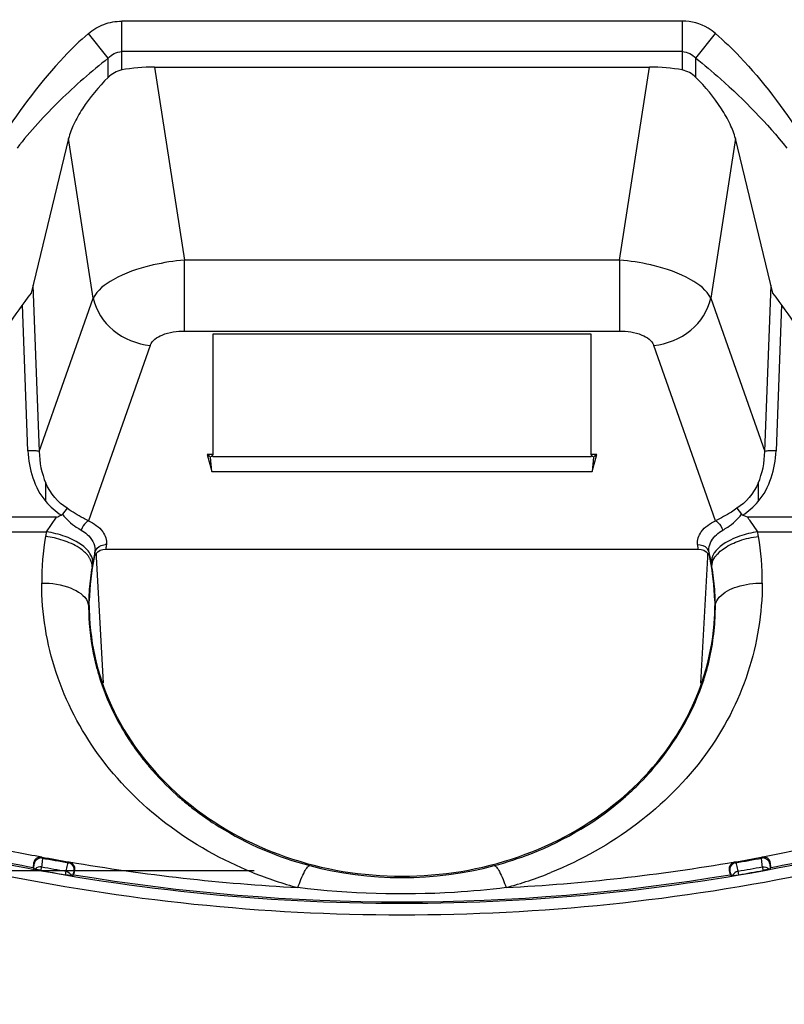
# Model space of a CAD drawing. Header units: inches. Extents: x 0 to 17, y 0 to 11.
# Tile 15 of 104: x 2.478 to 2.735, y 6.948 to 7.278. Entities that reach past the tile are written whole.
import ezdxf

# ---------------------------------------------------------------- set-up
doc = ezdxf.new("R2010")
doc.units = ezdxf.units.IN
doc.header["$LTSCALE"] = 0.935
doc.header["$MEASUREMENT"] = 0
doc.layers.get('0').update_dxf_attribs({"linetype": 'CONTINUOUS'})
doc.layers.add('1', color=7, linetype='CONTINUOUS')
doc.layers.add('2', color=7, linetype='CONTINUOUS')
doc.styles.get("Standard").update_dxf_attribs({"font": 'txt', "width": 0.8})
doc.dimstyles.new('DIMSTYLE_1', dxfattribs={"dimtxt": 0.15625, "dimasz": 0.1875, "dimexe": 0.125, "dimexo": 0.0625, "dimgap": 0.0390625, "dimtad": 0, "dimtih": 1, "dimtoh": 1, "dimdec": 1, "dimlfac": 5, "dimzin": 4, "dimdsep": 46, "dimtxsty": 'Standard', "dimblk": '_FILLED', "dimblk1": '_FILLED', "dimblk2": '_FILLED', "dimcen": 0.09, "dimazin": 1, "dimtfac": 1, "dimtofl": 0, "dimtmove": 0, "dimatfit": 3, "dimldrblk": '_FILLED', "dimfxl": 1, "dimtolj": 1, "dimtzin": 4, "dimarcsym": 0})

# ---------------------------------------------------------------- blocks, each defined once
blk = doc.blocks.new('_FILLED')
at = {"color": 0, "linetype": 'ByBlock'}
blk.add_solid([(0, 0), (-1, 0.1666666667), (-1, -0.1666666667)], dxfattribs=at)
blk = doc.blocks.new('*D2')
at = {"color": 7, "linetype": 'Continuous', "transparency": 16777216}
for p, q in [((2.4258224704, 8.1652281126), (1.2825425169, 8.1652281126)), ((1.4075425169, 8.1652281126), (1.4075425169, 7.0089657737)), ((1.4075425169, 5.8527034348), (1.4075425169, 7.0089657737)), ((2.4258224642, 5.8527034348), (1.2825425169, 5.8527034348))]:
    blk.add_line(p, q, dxfattribs=at)
at = {"color": 7, "linetype": 'Continuous', "transparency": 16777216, "xscale": 0.1875, "yscale": 0.1875, "zscale": 0.1875}
for p, rotation in [((1.4075425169, 8.1652281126), 90), ((1.4075425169, 5.8527034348), 270)]:
    blk.add_blockref('_FILLED', p, dxfattribs=dict(at, rotation=rotation))
at = {"color": 7, "linetype": 'Continuous', "transparency": 16777216, "insert": (1.2122300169, 7.093288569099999), "char_height": 0.15625, "width": 0.625, "attachment_point": 2, "rotation": 90, "line_spacing_factor": 0.9}
blk.add_mtext('293.7', dxfattribs=at)

msp = doc.modelspace()

# ---------------------------------------------------------------- linework, layer by layer
at = {"layer": '1', "color": 7, "linetype": 'Continuous'}
for p, q in [((2.7003877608, 7.277927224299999), (2.5124772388, 7.2779260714)), ((2.5124773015, 7.261547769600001), (2.5124772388, 7.2779260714)), ((2.7003877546, 7.277927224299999), (2.7003878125, 7.2615488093)), ((2.5079675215, 7.2654974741), (2.5013248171, 7.2737499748)), ((2.7048975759, 7.265517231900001), (2.7115407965, 7.2737516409)), ((2.5079671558, 7.2590796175), (2.5079671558, 7.2655059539)), ((2.7003878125, 7.2676985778), (2.5124773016, 7.2676974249)), ((2.7048975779, 7.2590722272), (2.7048975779, 7.2655172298)), ((2.5234757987, 7.2625422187), (2.6893897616, 7.2625430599)), ((2.4946624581, 7.2385501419), (2.4821148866, 7.1866894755)), ((2.7307506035, 7.186691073), (2.7182030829, 7.2385508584)), ((2.504060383, 7.098120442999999), (2.5039963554, 7.0993121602)), ((2.5063257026, 7.0559834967), (2.504060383, 7.098120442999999)), ((2.7088072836, 7.098123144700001), (2.706538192, 7.0559153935)), ((2.7088711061, 7.0993123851), (2.7088071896, 7.098123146)), ((2.4250107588, 6.993078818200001), (2.556889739, 6.993078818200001))]:
    msp.add_line(p, q, dxfattribs=at)
for centre, radius, start, end in [((2.6450013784, 7.061012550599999), 0.2057345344, 142.347609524, 146.2082328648), ((2.5672934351, 7.0605882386), 0.2064465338, 33.8013690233, 37.6492262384)]:
    msp.add_arc(centre, radius, start, end, dxfattribs=at)
for centre, major_axis, ratio, start_param, end_param in [((2.5242850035, 7.2465512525), (0.0318377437, -0.0005431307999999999), 0.501974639, 1.6047778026, 1.9592917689), ((2.6885805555, 7.246552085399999), (0.0318377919, 0.0005435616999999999), 0.5019736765, 1.1823097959, 1.5368080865)]:
    msp.add_ellipse(centre, major_axis=major_axis, ratio=ratio, start_param=start_param, end_param=end_param, dxfattribs=at)
for points, knots in [([(2.5013248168, 7.2737499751), (2.5028553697, 7.275062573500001), (2.5063946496, 7.2771821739), (2.5104606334, 7.2779260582), (2.5124772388, 7.2779260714)], [0, 0, 0, 0, 0.4999633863, 1, 1, 1, 1]), ([(2.7115407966, 7.273751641), (2.7107704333, 7.2744081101), (2.707517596, 7.276772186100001), (2.7033923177, 7.277957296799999), (2.7003877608, 7.277927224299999)], [0, 0, 0, 0, 0.2519722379, 1, 1, 1, 1]), ([(2.5013248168, 7.2737499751), (2.4984586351, 7.271312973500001), (2.487641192, 7.260814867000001), (2.4787074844, 7.2485926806), (2.4723819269, 7.23925634)], [0, 0, 0, 0, 0.2501516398, 1, 1, 1, 1]), ([(2.7115407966, 7.273751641), (2.7143824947, 7.271286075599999), (2.7252530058, 7.2608515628), (2.7341853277, 7.2486108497), (2.7404849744, 7.2392563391)], [0, 0, 0, 0, 0.2501443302, 1, 1, 1, 1]), ([(2.5079671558, 7.2655059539), (2.5023570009, 7.2610440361), (2.4914977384, 7.2516542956), (2.4818333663, 7.2410066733), (2.4774035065, 7.235379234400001)], [0, 0, 0, 0, 0.5002211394, 1, 1, 1, 1]), ([(2.5079675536, 7.2654974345), (2.5085464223, 7.2661125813), (2.5098953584, 7.2672089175), (2.5116145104, 7.2676962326), (2.5124773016, 7.2676974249)], [0, 0, 0, 0, 0.4946980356, 1, 1, 1, 1]), ([(2.7003878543, 7.2676985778), (2.7012486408, 7.2676972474), (2.7029655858, 7.2672189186), (2.7043171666, 7.2661296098), (2.7048975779, 7.2655172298)], [0, 0, 0, 0, 0.5050025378, 1, 1, 1, 1]), ([(2.7048943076, 7.265513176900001), (2.7077036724, 7.2632776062), (2.7186916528, 7.2540758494), (2.7287530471, 7.2437301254), (2.7354597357, 7.235338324)], [0, 0, 0, 0, 0.2504951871, 1, 1, 1, 1]), ([(2.5079675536, 7.259071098), (2.5047381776, 7.2558802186), (2.5005132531, 7.2508050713), (2.4964284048, 7.2436526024), (2.4950725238, 7.2401941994), (2.4946624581, 7.2385501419)], [0, 0, 0, 0, 0.55189406, 0.7940161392, 1, 1, 1, 1]), ([(2.7182030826, 7.2385508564), (2.7177922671, 7.2401977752), (2.7164288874, 7.2436619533), (2.7123280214, 7.250828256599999), (2.708089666, 7.2559150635), (2.7048495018, 7.2591128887)], [0, 0, 0, 0, 0.2058349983, 0.4479430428, 1, 1, 1, 1])]:
    msp.add_open_spline(points, degree=3, knots=knots, dxfattribs=at)
for points in [[(2.5124773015, 7.261547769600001), (2.5107917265, 7.261231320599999), (2.5091869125, 7.260277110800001), (2.5079675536, 7.259071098)], [(2.7048495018, 7.2591128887), (2.7036438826, 7.2603035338), (2.7020531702, 7.2612361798), (2.7003878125, 7.2615488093)]]:
    msp.add_open_spline(points, degree=3, dxfattribs=at)
at = {"layer": '2', "color": 7, "linetype": 'Continuous'}
for p, q in [((2.5234757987, 7.2625422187), (2.533517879, 7.1977793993)), ((2.6793475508, 7.1977793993), (2.6893897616, 7.2625430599)), ((2.5029715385, 7.1849636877), (2.4946624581, 7.2385501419)), ((2.7182030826, 7.2385508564), (2.7098938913, 7.1849636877)), ((2.533517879, 7.1739989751), (2.533517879, 7.1977793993)), ((2.6793475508, 7.1977793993), (2.533517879, 7.1977793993)), ((2.6793475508, 7.1977793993), (2.6793475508, 7.1739989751)), ((2.4827438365, 7.1893439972), (2.4848472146, 7.133569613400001)), ((2.7280182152, 7.133569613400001), (2.7301217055, 7.1893469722)), ((2.481028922, 7.1337851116), (2.4791809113, 7.1827880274)), ((2.4848472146, 7.133569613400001), (2.5029715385, 7.1849636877)), ((2.7098938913, 7.1849636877), (2.7280182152, 7.133569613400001)), ((2.7336845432, 7.182789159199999), (2.7318365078, 7.1337851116)), ((2.533517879, 7.1739989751), (2.6793475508, 7.1739989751)), ((2.5430518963, 7.1729904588), (2.5430518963, 7.1326250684)), ((2.6698135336, 7.1729904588), (2.5430518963, 7.1729904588)), ((2.6698135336, 7.1326250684), (2.6698135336, 7.1729904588)), ((2.5220630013, 7.169193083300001), (2.5013018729, 7.1103219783)), ((2.7115678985, 7.1103096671), (2.6908024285, 7.169193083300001)), ((2.5411435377, 7.1326250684), (2.5427314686, 7.1269240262)), ((2.5422232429, 7.1317006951), (2.5411435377, 7.1326250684)), ((2.5430518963, 7.1326250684), (2.5411435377, 7.1326250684)), ((2.5427314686, 7.1269240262), (2.5422232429, 7.1317006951)), ((2.5430518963, 7.1326250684), (2.5425878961, 7.1318822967)), ((2.5430518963, 7.131875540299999), (2.6698135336, 7.131875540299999)), ((2.6717218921, 7.1326250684), (2.6698135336, 7.1326250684)), ((2.6702775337, 7.1318822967), (2.6698135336, 7.1326250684)), ((2.6701339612, 7.1269240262), (2.6717218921, 7.1326250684)), ((2.6706421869, 7.1317006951), (2.6701339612, 7.1269240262)), ((2.6717218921, 7.1326250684), (2.6706421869, 7.1317006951)), ((2.5427314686, 7.1269240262), (2.6701339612, 7.1269240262)), ((2.4870649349, 7.1167915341), (2.4870647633, 7.123012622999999)), ((2.7258006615, 7.1230125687), (2.7258005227, 7.1167919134)), ((2.49424244, 7.1145507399), (2.49264241, 7.1125601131)), ((2.7186235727, 7.1145510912), (2.7202237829, 7.1125603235)), ((2.4906125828, 7.1115145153), (2.3875350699, 7.1115145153)), ((2.4872300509, 7.1066356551), (2.4906125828, 7.1115145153)), ((2.7222550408, 7.1115145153), (2.7205768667, 7.1122721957)), ((2.8253303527, 7.1115145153), (2.7222550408, 7.1115145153)), ((2.7229368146, 7.110572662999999), (2.7256372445, 7.1066356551)), ((2.3875350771, 7.1066356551), (2.4872300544, 7.1066356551)), ((2.7256372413, 7.1066356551), (2.8253303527, 7.1066356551)), ((2.5056152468, 7.1020778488), (2.5068935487, 7.102357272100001)), ((2.5071383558, 7.100884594), (2.7057290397, 7.100884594)), ((2.7086603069, 7.1011176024), (2.7093735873, 7.0997685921)), ((2.5034327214, 7.0993583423), (2.5034940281, 7.0997692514)), ((2.7102462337, 7.0977651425), (2.7101050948, 7.096221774)), ((2.7106277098, 7.098753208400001), (2.7102462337, 7.0977651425)), ((2.5015801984, 7.081946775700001), (2.5016043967, 7.083506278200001)), ((2.7112733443, 7.083450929), (2.7112796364, 7.081777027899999)), ((2.5010707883, 7.0831681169), (2.5013954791, 7.081909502)), ((2.501396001, 7.0819095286), (2.5015799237, 7.0819132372)), ((2.7112890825, 7.081912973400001), (2.7114713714, 7.081909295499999)), ((2.4858626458, 6.997231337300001), (2.4856617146, 6.997520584)), ((2.7272067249, 6.9975219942), (2.7270043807, 6.9972304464)), ((2.4829367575, 6.9955688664), (2.4827567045, 6.9941008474)), ((2.483109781, 6.9953197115), (2.4829367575, 6.9955688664)), ((2.4830488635, 6.9936791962), (2.4831096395, 6.9953183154)), ((2.4858626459, 6.9972313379), (2.48543559, 6.997266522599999)), ((2.4854984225, 6.993068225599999), (2.485644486, 6.994278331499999)), ((2.4948828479, 6.9958733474), (2.4946142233, 6.9956840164)), ((2.7182528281, 6.9956830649), (2.7179841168, 6.9958722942)), ((2.727431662, 6.997265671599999), (2.727004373, 6.9972304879)), ((2.727222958, 6.994277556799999), (2.7273692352, 6.9930674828)), ((2.7299301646, 6.9955684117), (2.7297571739, 6.9953192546)), ((2.7297573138, 6.995317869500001), (2.7298183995, 6.9936784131)), ((2.7301105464, 6.9941001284), (2.7299301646, 6.9955684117)), ((2.4827567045, 6.9941008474), (2.4830487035, 6.993678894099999)), ((2.4834210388, 6.9935044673), (2.483044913, 6.9936586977)), ((2.4850218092, 6.9931477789), (2.4834248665, 6.993524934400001)), ((2.4854984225, 6.993068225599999), (2.4850218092, 6.9931477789)), ((2.4938063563, 6.9928353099), (2.4935285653, 6.9916484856)), ((2.4956330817, 6.9913664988), (2.4935285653, 6.9916484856)), ((2.4960347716, 6.9913548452), (2.495628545, 6.991339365)), ((2.4965442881, 6.992942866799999), (2.4960392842, 6.9913824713)), ((2.4960393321, 6.991382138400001), (2.4964301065, 6.991658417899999)), ((2.4964301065, 6.991658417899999), (2.4967638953, 6.9930987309)), ((2.4967638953, 6.9930987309), (2.4965446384, 6.9929442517)), ((2.7163224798, 6.9929428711), (2.7161032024, 6.9930973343)), ((2.7161032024, 6.9930973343), (2.7164370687, 6.9916575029)), ((2.7168280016, 6.991381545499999), (2.7163228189, 6.9929415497)), ((2.7164370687, 6.9916575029), (2.7168279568, 6.9913811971)), ((2.7172388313, 6.991339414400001), (2.7168323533, 6.9913548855)), ((2.7172344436, 6.991365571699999), (2.7193391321, 6.9916476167)), ((2.7193391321, 6.9916476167), (2.7190611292, 6.992834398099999)), ((2.7278515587, 6.9931465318), (2.7273692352, 6.9930674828)), ((2.7294426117, 6.9935242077), (2.7278515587, 6.9931465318)), ((2.7298222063, 6.993658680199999), (2.7294463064, 6.9935045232)), ((2.72981856, 6.9936781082), (2.7301105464, 6.9941001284))]:
    msp.add_line(p, q, dxfattribs=at)
for points in [[(2.4922920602, 7.1122663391), (2.4924250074, 7.1123413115), (2.4925434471, 7.112440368), (2.4926425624, 7.1125595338)], [(2.7202237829, 7.1125603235), (2.7203215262, 7.112442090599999), (2.7204400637, 7.1123430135), (2.720574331, 7.1122669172)], [(2.4856617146, 6.997520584), (2.4855187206, 6.997542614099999), (2.485376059, 6.997555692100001), (2.4852242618, 6.9975599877)], [(2.4967638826, 6.993098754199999), (2.4967826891, 6.9932037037), (2.4967970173, 6.993311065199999), (2.4968104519, 6.9934999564)], [(2.716056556, 6.9934986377), (2.7160701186, 6.993308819), (2.7160844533, 6.9932017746), (2.7161032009, 6.9930973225)]]:
    msp.add_lwpolyline(points, dxfattribs=at)
for centre, radius, start, end in [((2.5384272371, 7.1295394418), 0.0683587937, 102.9817204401, 103.6924948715), ((2.5397273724, 7.1236143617), 0.0744245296, 94.78594674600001, 102.9323692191), ((2.6731392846, 7.1236217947), 0.0744170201, 77.0752993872, 85.2145173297), ((2.6744336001, 7.1295219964), 0.0683768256, 76.3072429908, 77.0265511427), ((2.5459497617, 7.1299092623), 0.0038980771, 149.5918917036, 151.184190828), ((2.6669156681, 7.1299092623), 0.0038980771, 28.8158091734, 30.4081082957), ((2.4426497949, 7.2212449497), 0.1197526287, 293.6099660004, 294.4903570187), ((2.8341269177, 7.1917798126), 0.1376874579, 215.6585009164, 216.1423418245), ((2.5811607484, 7.08935275), 0.0955074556, 169.5743935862, 170.136993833), ((2.6317262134, 7.089360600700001), 0.0954866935, 9.866777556, 10.4231088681), ((2.5812028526, 7.0893914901), 0.095543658, 170.5257604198, 179.9551788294), ((2.5810971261, 7.089363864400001), 0.09544287, 170.1370251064, 170.4989293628), ((2.6317859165, 7.0893710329), 0.09542608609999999, 9.497965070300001, 9.866749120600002), ((2.6316375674, 7.0893926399), 0.0955699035, 0.0439528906, 9.4704870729), ((2.4981907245, 7.1006027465), 0.0053683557, 351.0612083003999, 0.0972462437), ((2.5072145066, 7.0979227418), 0.0044461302, 88.33114597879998, 94.1396767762), ((2.5817449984, 7.091291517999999), 0.0752208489, 171.5330167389, 172.6730757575), ((2.6311094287, 7.091292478), 0.0752335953, 8.0846367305, 8.4648799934), ((2.6311896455, 7.091303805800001), 0.0751525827, 7.3241710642, 8.0846870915), ((2.5806272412, 7.0818868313), 0.0790480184, 168.1812550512, 178.8258317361), ((2.6020977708, 7.0775228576), 0.1010804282, 167.9724563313, 169.3397906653), ((2.6023211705, 7.0774755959), 0.1013087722, 167.5105131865, 167.9726419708), ((2.5817531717, 7.087882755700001), 0.0791566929, 171.6642818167, 172.5972112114), ((2.6018445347, 7.077580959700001), 0.1008206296, 167.2869993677, 167.5103955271), ((2.5877297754, 7.0719995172), 0.1247613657, 12.6405606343, 12.8591816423), ((2.6311054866, 7.0878844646), 0.0791651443, 7.811579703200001, 8.6342436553), ((2.6098974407, 7.077399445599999), 0.1019600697, 11.224627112, 12.4054107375), ((2.6311865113, 7.087895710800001), 0.0790833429, 7.400144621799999, 7.811485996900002), ((2.6318098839, 7.0818331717), 0.0794799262, 1.1662952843, 11.7951477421), ((2.6099529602, 7.0774110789), 0.1019033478, 10.6374331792, 11.224287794), ((2.5805527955, 7.081581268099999), 0.0791562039, 170.2726404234, 173.0504524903), ((2.5811181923, 7.081484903), 0.0797297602, 169.9650585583, 170.2729733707), ((2.5811804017, 7.081473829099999), 0.0797929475, 169.3493496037, 169.9650121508), ((2.6317264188, 7.0814853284), 0.0797519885, 9.7240112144, 10.6482134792), ((2.6323183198, 7.0815864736), 0.0791515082, 6.936070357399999, 9.724218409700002), ((2.5806353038, 7.081574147), 0.0792389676, 173.0525598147, 175.8244108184), ((2.6322086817, 7.0815760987), 0.0792615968, 4.1527611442, 6.933944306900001), ((2.5812979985, 7.0815286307), 0.0799032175, 175.8264598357, 178.5744281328), ((2.6315156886, 7.0815286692), 0.07995620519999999, 1.3945586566, 4.1506982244), ((2.5820936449, 7.0815062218), 0.0806991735, 178.5725934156, 179.7136599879), ((2.6307057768, 7.081506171), 0.08076642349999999, 0.2859720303, 1.3965198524), ((2.5808898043, 7.0815983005), 0.0794949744, 179.7756909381, 182.705368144), ((2.579361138, 7.0819509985), 0.0777809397, 180.0031106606, 182.9911031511), ((2.6341979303, 7.0817808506), 0.0770923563, 357.1064585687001, 359.9970628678), ((2.6320168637, 7.0815974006), 0.07945498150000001, 357.3041630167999, 0.2249130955), ((2.5811083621, 7.0816246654), 0.07971453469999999, 182.7168823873, 194.1860316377), ((2.631620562, 7.081642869), 0.0798529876, 344.4541482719, 357.284949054), ((2.5809499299, 7.0816134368), 0.079558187, 194.206154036, 197.1271678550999), ((2.6318519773, 7.0816110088), 0.0796215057, 341.9296119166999, 344.4316053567), ((2.583815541, 7.0825677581), 0.0825777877, 197.1744160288, 206.075673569), ((2.5868117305, 7.0839849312), 0.0858919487, 206.0462735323, 209.4879145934), ((2.5885789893, 7.0849885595), 0.0879243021, 209.4903273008, 213.3118814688), ((2.5896672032, 7.085690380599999), 0.0892191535, 213.3047303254, 213.9829814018), ((2.590613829, 7.086338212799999), 0.090366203, 213.9880990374, 216.9522021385), ((2.5922735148, 7.0875916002), 0.0924459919, 216.9546260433, 220.2614049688), ((2.595394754, 7.0903066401), 0.0965825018, 220.2938402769, 228.0883291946), ((2.6174663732, 7.0903442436), 0.09662005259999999, 311.4661729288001, 314.6375187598), ((2.5971054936, 7.092136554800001), 0.09908703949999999, 228.0589915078, 229.3963973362), ((2.5976116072, 7.0927314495), 0.0998680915, 229.398068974, 232.1503771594), ((2.6061844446, 7.641828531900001), 0.6553794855, 257.8072735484, 259.4054152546), ((2.6066283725, 7.6419179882), 0.6554794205, 280.6165610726, 282.1957542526), ((2.6074074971, 7.6503209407), 0.6640046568, 259.4361416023, 260.24414952), ((2.6028500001, 7.6645390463), 0.6784619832, 279.7694681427, 280.5784913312), ((2.6061831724, 7.6457662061), 0.6632508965, 257.9543177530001, 259.2751270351), ((2.6069021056, 7.6563095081), 0.6730442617, 259.6207624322, 260.3263358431), ((2.6070248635, 7.657010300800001), 0.6708118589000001, 259.5940700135, 260.3532367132), ((2.6069321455, 7.6459670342), 0.6595839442, 260.220993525, 266.9227758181), ((2.6059930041, 7.645410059), 0.6590293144, 273.0745873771, 279.7821470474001), ((2.6059785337, 7.656176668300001), 0.6699681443, 279.6471977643, 280.4073188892), ((2.6061271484, 7.6553291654), 0.6720516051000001, 279.67410045, 280.3807146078), ((2.6066243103, 7.6458794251), 0.6633743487, 280.7281092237, 282.048710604), ((2.6047730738, 7.6442680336), 0.6620329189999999, 259.6206637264, 260.3264383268), ((2.6064392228, 7.6514356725), 0.6688847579, 260.5340595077, 279.4649867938), ((2.6052533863, 7.113827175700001), 0.1309126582, 248.152569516, 255.0696537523), ((2.6063567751, 7.1164281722), 0.1337509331, 285.1625077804, 291.9535880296), ((2.6080728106, 7.644326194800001), 0.6620948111, 279.674563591, 280.3802707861)]:
    msp.add_arc(centre, radius, start, end, dxfattribs=at)
for points, knots in [([(2.5222459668, 7.1959554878), (2.517880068, 7.194891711), (2.5108206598, 7.1925257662), (2.5042339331, 7.1877317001), (2.5029715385, 7.1849636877)], [0, 0, 0, 0, 0.5962946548, 1, 1, 1, 1]), ([(2.7098938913, 7.1849636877), (2.7086314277, 7.1877316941), (2.7020447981, 7.1925258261), (2.6949853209, 7.1948916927), (2.6906194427, 7.1959554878)], [0, 0, 0, 0, 0.403708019, 1, 1, 1, 1]), ([(2.5029715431, 7.184963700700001), (2.5037817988, 7.1808513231), (2.5089825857, 7.1729394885), (2.51759712, 7.169620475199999), (2.5220630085, 7.169193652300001)], [0, 0, 0, 0, 0.4830139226, 1, 1, 1, 1]), ([(2.6908024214, 7.169193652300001), (2.6952683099, 7.169620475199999), (2.7038828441, 7.1729394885), (2.709083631, 7.1808513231), (2.7098938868, 7.184963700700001)], [0, 0, 0, 0, 0.5169860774, 1, 1, 1, 1]), ([(2.5220630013, 7.169193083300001), (2.5226540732, 7.1708432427), (2.5267621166, 7.17348267), (2.5309815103, 7.1739905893), (2.533517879, 7.1739989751)], [0, 0, 0, 0, 0.408659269, 1, 1, 1, 1]), ([(2.6793475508, 7.1739989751), (2.6818836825, 7.173995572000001), (2.6861115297, 7.173484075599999), (2.6901994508, 7.1708391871), (2.6908024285, 7.169193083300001)], [0, 0, 0, 0, 0.5912837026, 1, 1, 1, 1]), ([(2.4848472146, 7.133569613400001), (2.4844178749, 7.1337606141), (2.4830928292, 7.133776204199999), (2.4818362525, 7.133815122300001), (2.481028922, 7.1337851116)], [0, 0, 0, 0, 0.3677490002, 1, 1, 1, 1]), ([(2.7318364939, 7.1337851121), (2.7310291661, 7.133815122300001), (2.7297725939, 7.133776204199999), (2.7284475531, 7.133760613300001), (2.7280182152, 7.133569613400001)], [0, 0, 0, 0, 0.632251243, 1, 1, 1, 1]), ([(2.5013018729, 7.1103219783), (2.5007496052, 7.1106167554), (2.4983167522, 7.1118823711), (2.4959305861, 7.1132713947), (2.4942424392, 7.1145507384)], [0, 0, 0, 0, 0.2281254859, 1, 1, 1, 1]), ([(2.7186235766, 7.1145510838), (2.7180433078, 7.1141080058), (2.7158129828, 7.112497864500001), (2.713344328, 7.1112676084), (2.7115638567, 7.110321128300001)], [0, 0, 0, 0, 0.2658254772, 1, 1, 1, 1]), ([(2.49264241, 7.1125601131), (2.4938662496, 7.110840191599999), (2.4959943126, 7.1089465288), (2.4983649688, 7.1075454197), (2.49892213, 7.1072139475)], [0, 0, 0, 0, 0.7650388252, 1, 1, 1, 1]), ([(2.5013018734, 7.110321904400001), (2.5010468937, 7.1101829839), (2.4999743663, 7.109395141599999), (2.4992511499, 7.1081908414), (2.4989221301, 7.1072139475)], [0, 0, 0, 0, 0.219779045, 1, 1, 1, 1]), ([(2.5013020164, 7.1103219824), (2.5031258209, 7.109471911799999), (2.5062541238, 7.1075521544), (2.5075643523, 7.1038457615), (2.5073442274, 7.1023669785)], [0, 0, 0, 0, 0.5737194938, 1, 1, 1, 1]), ([(2.7055234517, 7.102367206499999), (2.7053356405, 7.1038506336), (2.7065805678, 7.107552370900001), (2.7097401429, 7.1094704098), (2.7115678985, 7.1103096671)], [0, 0, 0, 0, 0.4264279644, 1, 1, 1, 1]), ([(2.7115638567, 7.110321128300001), (2.7118200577, 7.1101837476), (2.7128668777, 7.1093626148), (2.7136155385, 7.1081882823), (2.7139440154, 7.1072130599)], [0, 0, 0, 0, 0.2202740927, 1, 1, 1, 1]), ([(2.7139440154, 7.1072130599), (2.714501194, 7.107544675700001), (2.7168719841, 7.108946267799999), (2.7190000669, 7.110840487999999), (2.7202238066, 7.112560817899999)], [0, 0, 0, 0, 0.2349622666, 1, 1, 1, 1]), ([(2.4989221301, 7.1072139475), (2.4996365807, 7.1068138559), (2.5019054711, 7.105282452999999), (2.5035563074, 7.1025501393), (2.5035590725, 7.100611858)], [0, 0, 0, 0, 0.2969928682, 1, 1, 1, 1]), ([(2.7095630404, 7.1022914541), (2.7097081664, 7.102760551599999), (2.7106325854, 7.1048075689), (2.7124424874, 7.106343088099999), (2.7139440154, 7.1072130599)], [0, 0, 0, 0, 0.2205521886, 1, 1, 1, 1]), ([(2.5018449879, 7.0994360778), (2.5014640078, 7.1000159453), (2.499219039, 7.1025794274), (2.4960693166, 7.104165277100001), (2.4935473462, 7.1050844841)], [0, 0, 0, 0, 0.2053896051, 1, 1, 1, 1]), ([(2.7195914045, 7.1051820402), (2.718550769, 7.104814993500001), (2.7151705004, 7.1033897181), (2.7117927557, 7.1010906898), (2.7106277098, 7.098753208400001)], [0, 0, 0, 0, 0.2970146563, 1, 1, 1, 1]), ([(2.5015923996, 7.098058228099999), (2.5014052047, 7.098345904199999), (2.5004662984, 7.0995995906), (2.4992350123, 7.1006148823), (2.4982135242, 7.101281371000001)], [0, 0, 0, 0, 0.2196027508, 1, 1, 1, 1]), ([(2.7112906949, 7.0981468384), (2.7114721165, 7.0984154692), (2.7123739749, 7.0995759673), (2.713525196, 7.100525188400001), (2.7144737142, 7.1011619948)], [0, 0, 0, 0, 0.2210228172, 1, 1, 1, 1]), ([(2.5025346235, 7.0949554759), (2.50260064, 7.095732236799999), (2.5023018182, 7.0968532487), (2.5017623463, 7.0977970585), (2.5015923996, 7.098058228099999)], [0, 0, 0, 0, 0.7144359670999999, 1, 1, 1, 1]), ([(2.5027620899, 7.0962210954), (2.502787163, 7.0964689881), (2.5027900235, 7.0976026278), (2.5023270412, 7.0987023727), (2.5018449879, 7.0994360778)], [0, 0, 0, 0, 0.2210701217, 1, 1, 1, 1]), ([(2.7103325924, 7.094955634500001), (2.7103115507, 7.095203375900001), (2.7103261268, 7.096332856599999), (2.7108012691, 7.0974221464), (2.7112906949, 7.0981468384)], [0, 0, 0, 0, 0.2213786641, 1, 1, 1, 1]), ([(2.5565360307, 6.992316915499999), (2.5461523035, 6.9964786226), (2.5267220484, 7.0073291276), (2.5037003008, 7.030594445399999), (2.4890060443, 7.0587040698), (2.4856601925, 7.0793352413), (2.4856601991, 7.0894662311)], [0, 0, 0, 0, 0.2637170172, 0.5171743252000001, 0.7611698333, 1, 1, 1, 1]), ([(2.4856602, 7.0894662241), (2.4889892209, 7.0894662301), (2.4946403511, 7.0887507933), (2.5001221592, 7.0853755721), (2.5010707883, 7.0831681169)], [0, 0, 0, 0, 0.5808109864, 1, 1, 1, 1]), ([(2.7272064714, 7.089465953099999), (2.727137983, 7.0793602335), (2.7238638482, 7.0587577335), (2.7041938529, 7.0207964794), (2.6765134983, 7.0005047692), (2.6563602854, 6.992375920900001)], [0, 0, 0, 0, 0.2395765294, 0.4848378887, 1, 1, 1, 1]), ([(2.7127889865, 7.084713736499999), (2.714301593, 7.086462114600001), (2.7192389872, 7.088811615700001), (2.7243635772, 7.0894659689), (2.7272064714, 7.0894659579)], [0, 0, 0, 0, 0.448493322, 1, 1, 1, 1]), ([(2.7114711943, 7.0819092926), (2.7115313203, 7.0826546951), (2.7119624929, 7.083668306), (2.71259655, 7.0844913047), (2.7127889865, 7.084713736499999)], [0, 0, 0, 0, 0.7177185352, 1, 1, 1, 1]), ([(2.5016861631, 7.0778923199), (2.5022901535, 7.066322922), (2.5089869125, 7.0426802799), (2.533025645, 7.0140677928), (2.5671168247, 6.9954284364), (2.6064454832, 6.9889771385), (2.6457744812, 6.9954265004), (2.6798669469, 7.014065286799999), (2.7039064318, 7.0426724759), (2.710607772, 7.066319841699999), (2.711191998, 7.0778892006)], [0, 0, 0, 0, 0.1167025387, 0.2385923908, 0.3671062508, 0.5000036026, 0.6329012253, 0.7614160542, 0.8833080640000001, 1, 1, 1, 1]), ([(2.6853534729, 7.021592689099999), (2.6879276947, 7.0241350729), (2.6973119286, 7.0345018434), (2.7043330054, 7.0470646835), (2.7075462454, 7.0569136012)], [0, 0, 0, 0, 0.2588414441, 1, 1, 1, 1]), ([(2.6373662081, 6.9946944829), (2.6415167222, 6.9958007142), (2.657393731, 7.0009791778), (2.6721560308, 7.0097314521), (2.6814460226, 7.017942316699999)], [0, 0, 0, 0, 0.2573041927, 1, 1, 1, 1]), ([(2.5363334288, 7.0138732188), (2.5391498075, 7.0116845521), (2.5511440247, 7.003349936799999), (2.5648461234, 6.997534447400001), (2.5754982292, 6.9946942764)], [0, 0, 0, 0, 0.2444527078, 1, 1, 1, 1]), ([(2.4852242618, 6.9975599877), (2.484896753, 6.9975585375), (2.483821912, 6.9973377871), (2.4830472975, 6.9963001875), (2.4829367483, 6.995568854)], [0, 0, 0, 0, 0.3069024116, 1, 1, 1, 1]), ([(2.7299301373, 6.9955684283), (2.729851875, 6.996085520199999), (2.7292606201, 6.9972650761), (2.7278845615, 6.997647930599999), (2.7272067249, 6.9975219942)], [0, 0, 0, 0, 0.4313538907, 1, 1, 1, 1]), ([(2.4677683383, 6.996485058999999), (2.5132103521, 6.986896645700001), (2.606403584, 6.977226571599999), (2.6996014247, 6.9868825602), (2.7450991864, 6.9964848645)], [0, 0, 0, 0, 0.4996911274, 1, 1, 1, 1]), ([(2.4858638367, 6.9972311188), (2.4860170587, 6.9970003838), (2.4857105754, 6.995905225), (2.4857332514, 6.9949840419), (2.4856462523, 6.994278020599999)], [0, 0, 0, 0, 0.2802442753, 1, 1, 1, 1]), ([(2.4938045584, 6.9928356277), (2.4939647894, 6.993527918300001), (2.4943020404, 6.9943855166), (2.4943892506, 6.995519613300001), (2.4946129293, 6.995684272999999)], [0, 0, 0, 0, 0.7189737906, 1, 1, 1, 1]), ([(2.4965445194, 6.9929442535), (2.4966438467, 6.993541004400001), (2.4963713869, 6.9948695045), (2.495210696, 6.9955826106), (2.4946142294, 6.9956840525)], [0, 0, 0, 0, 0.4999708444, 1, 1, 1, 1]), ([(2.4968104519, 6.9934999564), (2.4968177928, 6.9937284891), (2.4967134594, 6.994796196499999), (2.4957061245, 6.9957321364), (2.4948828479, 6.9958733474)], [0, 0, 0, 0, 0.2149072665, 1, 1, 1, 1]), ([(2.5715244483, 6.9873341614), (2.5721789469, 6.98917679), (2.5731357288, 6.9916301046), (2.5744983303, 6.9939655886), (2.5752090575, 6.994696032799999), (2.5754968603, 6.9946890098)], [0, 0, 0, 0, 0.6904199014, 0.8983520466, 1, 1, 1, 1]), ([(2.6373678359, 6.9946882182), (2.6376579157, 6.9946953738), (2.6383619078, 6.9939553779), (2.6397384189, 6.991635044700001), (2.6406833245, 6.9891749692), (2.6413403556, 6.9873331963)], [0, 0, 0, 0, 0.1024718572, 0.3094366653, 1, 1, 1, 1]), ([(2.7179841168, 6.9958722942), (2.7176694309, 6.9958183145), (2.7166362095, 6.995429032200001), (2.7160321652, 6.994255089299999), (2.716056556, 6.9934986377)], [0, 0, 0, 0, 0.2966956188, 1, 1, 1, 1]), ([(2.718252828, 6.9956830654), (2.7176563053, 6.995581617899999), (2.7164955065, 6.9948683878), (2.7162231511, 6.993539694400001), (2.7163225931, 6.992942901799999)], [0, 0, 0, 0, 0.500027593, 1, 1, 1, 1]), ([(2.718254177, 6.995683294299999), (2.7184771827, 6.9955191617), (2.7185651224, 6.9943853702), (2.7189024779, 6.9935278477), (2.7190630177, 6.9928347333)], [0, 0, 0, 0, 0.2801566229, 1, 1, 1, 1]), ([(2.7272212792, 6.99427726), (2.7271341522, 6.9949833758), (2.7271566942, 6.9959045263), (2.7268500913, 6.9969996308), (2.7270032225, 6.9972302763)], [0, 0, 0, 0, 0.7198776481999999, 1, 1, 1, 1]), ([(2.7451014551, 6.9924514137), (2.6995940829, 6.9829062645), (2.6064037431, 6.9733093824), (2.5132179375, 6.9829202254), (2.4677660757, 6.992451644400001)], [0, 0, 0, 0, 0.5003074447, 1, 1, 1, 1]), ([(2.6413391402, 6.9873407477), (2.6355989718, 6.9866291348), (2.6123895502, 6.9844701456), (2.5889126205, 6.985185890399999), (2.5715256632, 6.987341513)], [0, 0, 0, 0, 0.248200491, 1, 1, 1, 1])]:
    msp.add_open_spline(points, degree=3, knots=knots, dxfattribs=at)
for points in [[(2.481028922, 7.1337851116), (2.481327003, 7.1277813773), (2.4831925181, 7.1213896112), (2.4870647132, 7.1167918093)], [(2.4848472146, 7.133569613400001), (2.484904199, 7.1299657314), (2.4855996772, 7.1262814), (2.4870570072, 7.122984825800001)], [(2.7258006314, 7.1167920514), (2.7296743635, 7.1213884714), (2.7315377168, 7.127781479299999), (2.7318365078, 7.1337851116)], [(2.7258084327, 7.122984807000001), (2.7272642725, 7.126282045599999), (2.7279616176, 7.1299657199), (2.7280182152, 7.133569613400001)], [(2.4942424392, 7.1145507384), (2.4910664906, 7.116435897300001), (2.4885560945, 7.1196094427), (2.4870570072, 7.122984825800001)], [(2.7258084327, 7.122984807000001), (2.7243081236, 7.1196102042), (2.7218010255, 7.1164332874), (2.7186235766, 7.1145510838)], [(2.4870647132, 7.1167918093), (2.4885407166, 7.1150217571), (2.4903138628, 7.1134488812), (2.4922920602, 7.1122663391)], [(2.720574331, 7.1122669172), (2.7225516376, 7.1134502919), (2.7243257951, 7.1150214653), (2.7258006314, 7.1167920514)], [(2.4935473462, 7.1050844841), (2.4915101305, 7.105827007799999), (2.489378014, 7.1063392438), (2.4872300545, 7.1066356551)], [(2.7256372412, 7.1066356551), (2.7235839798, 7.1063523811), (2.7215460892, 7.1058714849), (2.7195914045, 7.1051820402)], [(2.4928217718, 7.103781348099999), (2.4909201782, 7.1044104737), (2.488950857, 7.1048687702), (2.4869634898, 7.105118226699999)], [(2.4982135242, 7.101281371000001), (2.4965544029, 7.1023638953), (2.4947025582, 7.1031591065), (2.4928217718, 7.103781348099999)], [(2.7144737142, 7.1011619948), (2.7160523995, 7.1022218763), (2.7178099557, 7.1030265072), (2.7196046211, 7.1036548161)], [(2.7196046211, 7.1036548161), (2.7216391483, 7.1043671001), (2.7237650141, 7.1048491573), (2.7259038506, 7.1051175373)], [(2.503493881, 7.0997686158), (2.5037300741, 7.1007868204), (2.5046385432, 7.101705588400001), (2.5056152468, 7.1020778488)], [(2.503807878, 7.0993020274), (2.504532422, 7.1002948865), (2.5059092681, 7.1008758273), (2.5071383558, 7.100884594)], [(2.70552345, 7.1023670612), (2.706648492, 7.1023996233), (2.7079156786, 7.1019615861), (2.7086603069, 7.1011176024)], [(2.7057290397, 7.100884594), (2.7069583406, 7.100875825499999), (2.7083357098, 7.100295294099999), (2.7090603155, 7.099302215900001)], [(2.7093735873, 7.099768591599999), (2.709241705, 7.1006015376), (2.7093137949, 7.1014858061), (2.7095630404, 7.1022914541)], [(2.5032550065, 7.098077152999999), (2.5033429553, 7.098498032), (2.5035216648, 7.0989780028), (2.5038898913, 7.0992000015)], [(2.7090603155, 7.099302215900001), (2.7093111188, 7.0989584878), (2.7095830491, 7.0985155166), (2.7094901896, 7.0981002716)], [(2.48543559, 6.997266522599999), (2.4844246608, 6.9972552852), (2.483295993, 6.9963134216), (2.4831098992, 6.9953197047)], [(2.4856444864, 6.9942783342), (2.4848760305, 6.994414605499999), (2.4839384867, 6.994112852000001), (2.4834287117, 6.993521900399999)], [(2.5754967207, 6.9946890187), (2.5954218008, 6.9893663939), (2.6174429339, 6.9893654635), (2.6373679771, 6.994688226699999)], [(2.727222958, 6.994277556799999), (2.7279914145, 6.994413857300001), (2.7289289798, 6.9941121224), (2.7294387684, 6.993521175)], [(2.7297570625, 6.9953192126), (2.7295708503, 6.9963127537), (2.7284424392, 6.9972543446), (2.727431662, 6.997265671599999)], [(2.4938063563, 6.9928353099), (2.4945749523, 6.992699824), (2.4953521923, 6.9920948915), (2.4956284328, 6.9913649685)], [(2.7190611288, 6.992834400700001), (2.7182925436, 6.992698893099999), (2.7175153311, 6.9920939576), (2.7172390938, 6.991364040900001)]]:
    msp.add_open_spline(points, degree=3, dxfattribs=at)

# ---------------------------------------------------------------- dimensions: what is measured, and where the dimension line sits
at = {"color": 7, "linetype": 'Continuous'}
dim = msp.add_linear_dim(base=(1.4075425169, 5.8527034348), p1=(2.4883224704, 8.1652281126), p2=(2.4883224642, 5.8527034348), angle=270, dimstyle='DIMSTYLE_1', override={"dimtad": 1, "dimtih": 0, "dimtoh": 0}, dxfattribs=at)
dim.commit()
dim.dimension.update_dxf_attribs({"geometry": '*D2', "text_midpoint": (1.4075425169, 7.0932885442), "dimtype": 160})

doc.saveas('drawing.dxf')
